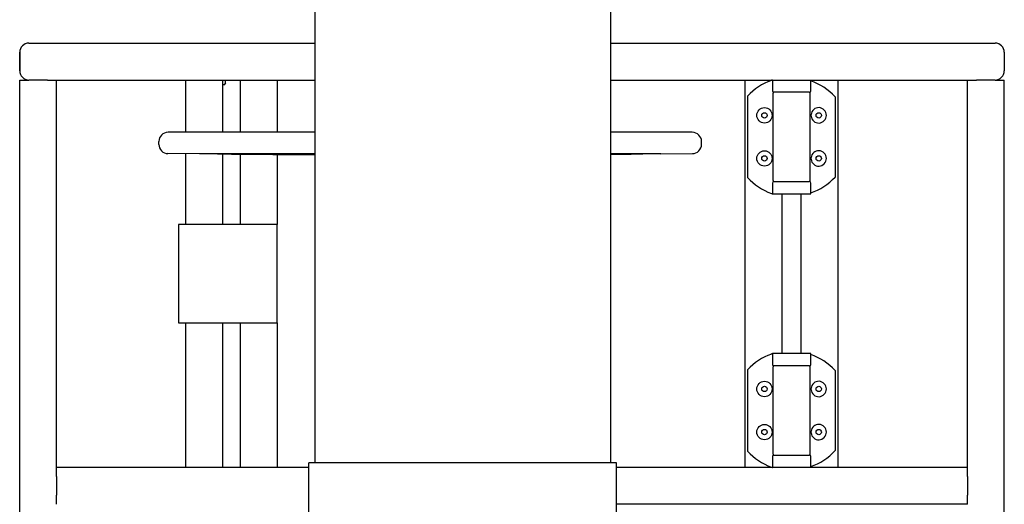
# Model space of a CAD drawing. Header units: inches. Extents: x 36 to 1719, y -84 to 1122.
# Tile 82 of 256: x 386 to 426, y 446 to 466. Entities that reach past the tile are written whole.
import ezdxf

# ---------------------------------------------------------------- set-up
doc = ezdxf.new("R2010")
doc.units = ezdxf.units.IN
doc.header["$LTSCALE"] = 48
doc.header["$MEASUREMENT"] = 0
doc.layers.add('Visible (ANSI)', color=7, linetype='Continuous', lineweight=30)

msp = doc.modelspace()

# ---------------------------------------------------------------- linework, layer by layer
at = {"layer": 'Visible (ANSI)'}
for p, q in [((398.2514, 479.85877), (398.2514, 447.98377)), ((410.25139, 479.85877), (410.25139, 447.98377)), ((386.63049, 465.04627), (398.2514, 465.04627)), ((410.25139, 465.04627), (425.88049, 465.04627)), ((386.25549, 464.67127), (386.25549, 463.92127)), ((386.25549, 463.92127), (386.25549, 464.67127)), ((426.25549, 464.67127), (426.25549, 463.92127)), ((426.25549, 464.67127), (426.25549, 463.92127)), ((386.25549, 431.42127), (386.25549, 463.54627)), ((386.25549, 463.54627), (386.63049, 463.54627)), ((387.38049, 463.54627), (386.63049, 463.54627)), ((387.38049, 463.54627), (387.75549, 463.54627)), ((387.75549, 447.79627), (387.75549, 463.54627)), ((387.75549, 463.54627), (398.2514, 463.54627)), ((393.00549, 461.41947), (393.00549, 463.54627)), ((394.50549, 461.41947), (394.50549, 463.54627)), ((394.50549, 463.36326), (394.586, 463.36326)), ((394.61949, 463.42127), (394.586, 463.36326)), ((394.61949, 463.47151), (394.61949, 463.54627)), ((394.61949, 463.42127), (394.61949, 463.47151)), ((395.21101, 463.54627), (395.21101, 461.41947)), ((396.71101, 463.54627), (396.71101, 461.41947)), ((410.25139, 463.54627), (424.75549, 463.54627)), ((415.71101, 463.54627), (415.71101, 447.79627)), ((416.83251, 463.54627), (416.83251, 463.10877)), ((418.39501, 463.10877), (418.39501, 463.54627)), ((419.50549, 447.79627), (419.50549, 463.54627)), ((424.75549, 447.79627), (424.75549, 463.54627)), ((424.75549, 463.54627), (425.13049, 463.54627)), ((425.88049, 463.54627), (425.13049, 463.54627)), ((425.88049, 463.54627), (426.25549, 463.54627)), ((426.25549, 431.98377), (426.25549, 463.54627)), ((415.82125, 462.89055), (415.82125, 462.86346)), ((416.86376, 459.46294), (416.86376, 463.00461)), ((418.33251, 463.04627), (416.89501, 463.04627)), ((418.36376, 459.46294), (418.36376, 463.00461)), ((419.39526, 462.36872), (419.39526, 462.83627)), ((415.82125, 462.41498), (415.82125, 462.33262)), ((415.82125, 462.33262), (415.82125, 460.13493)), ((418.40543, 462.07622), (418.40543, 462.14329)), ((419.39526, 460.09883), (419.39526, 462.36872)), ((398.2514, 461.41947), (392.2824, 461.41947)), ((413.5814, 461.41947), (410.25139, 461.41947)), ((391.9084, 460.92747), (391.9084, 461.04547)), ((413.9554, 460.92747), (413.9554, 461.04547)), ((393.56193, 460.54433), (392.27974, 460.55348)), ((393.00549, 457.67127), (393.00549, 460.5483)), ((393.79004, 460.54433), (393.56193, 460.54433)), ((398.2514, 460.54433), (394.32811, 460.54433)), ((394.50549, 457.67127), (394.50549, 460.53998)), ((395.21101, 460.53455), (395.21101, 457.67127)), ((396.71101, 460.52306), (396.71101, 457.67127)), ((411.53569, 460.54433), (410.25139, 460.54433)), ((412.30188, 460.54433), (412.07376, 460.54433)), ((412.30188, 460.54433), (413.58407, 460.55348)), ((415.82125, 460.13493), (415.82125, 460.05257)), ((418.40543, 460.32425), (418.40543, 460.39132)), ((419.39526, 459.63127), (419.39526, 460.09883)), ((415.82125, 459.60409), (415.82125, 459.577)), ((416.83251, 459.35877), (416.83251, 458.92127)), ((416.89501, 459.42127), (418.33251, 459.42127)), ((418.39501, 458.92127), (418.39501, 459.35877)), ((416.83251, 458.92127), (418.39501, 458.92127)), ((417.21101, 458.92127), (417.21101, 452.42127)), ((418.00549, 452.42127), (418.00549, 458.92127)), ((392.71101, 457.67127), (392.71101, 453.67127)), ((396.71101, 457.67127), (392.71101, 457.67127)), ((396.71101, 453.67127), (396.71101, 457.67127)), ((392.71101, 453.67127), (396.71101, 453.67127)), ((393.00549, 447.79627), (393.00549, 453.67127)), ((394.50549, 447.79627), (394.50549, 453.67127)), ((395.21101, 453.67127), (395.21101, 447.79627)), ((396.71101, 453.67127), (396.71101, 447.79627)), ((416.83251, 452.42127), (416.83251, 451.98377)), ((418.39501, 452.42127), (416.83251, 452.42127)), ((418.39501, 451.98377), (418.39501, 452.42127)), ((415.82125, 451.76555), (415.82125, 451.73846)), ((416.86376, 448.33794), (416.86376, 451.87961)), ((418.33251, 451.92127), (416.89501, 451.92127)), ((418.36376, 448.33794), (418.36376, 451.87961)), ((419.39526, 451.24372), (419.39526, 451.71127)), ((415.82125, 451.28998), (415.82125, 451.20762)), ((415.82125, 451.20762), (415.82125, 449.00993)), ((419.39526, 448.97383), (419.39526, 451.24372)), ((418.40543, 450.95122), (418.40543, 451.01829)), ((418.40543, 449.19925), (418.40543, 449.26632)), ((415.82125, 449.00993), (415.82125, 448.92757)), ((419.39526, 448.50627), (419.39526, 448.97383)), ((415.82125, 448.47909), (415.82125, 448.452)), ((416.83251, 448.23377), (416.83251, 447.79627)), ((416.89501, 448.29627), (418.33251, 448.29627)), ((418.39501, 447.79627), (418.39501, 448.23377)), ((398.0014, 447.79627), (387.75549, 447.79627)), ((387.75549, 447.42127), (387.75549, 447.79627)), ((398.0014, 441.98377), (398.0014, 447.98377)), ((410.5014, 447.98377), (398.0014, 447.98377)), ((410.5014, 441.98377), (410.5014, 447.98377)), ((424.75549, 447.79627), (410.5014, 447.79627)), ((424.75549, 447.42127), (424.75549, 447.79627)), ((387.75549, 447.42127), (387.75549, 446.67127)), ((424.75549, 447.42127), (424.75549, 446.67127)), ((387.75549, 446.29627), (387.75549, 446.67127)), ((424.75549, 446.29627), (424.75549, 446.67127)), ((424.75549, 446.29627), (410.5014, 446.29627))]:
    msp.add_line(p, q, dxfattribs=at)
for centre, radius in [((416.5114, 462.10976), 0.3125), ((416.5114, 462.10976), 0.10827), ((418.71612, 462.10976), 0.10827), ((416.5114, 460.35779), 0.3125), ((416.5114, 460.35779), 0.10827), ((418.71612, 460.35779), 0.10827), ((416.5114, 450.98476), 0.3125), ((416.5114, 450.98476), 0.10827), ((418.71612, 450.98476), 0.10827), ((416.5114, 449.23279), 0.3125), ((416.5114, 449.23279), 0.10827), ((418.71612, 449.23279), 0.10827)]:
    msp.add_circle(centre, radius, dxfattribs=at)
for centre, radius, start, end in [((386.63049, 464.67127), 0.375, 90, 180), ((386.63049, 464.67127), 0.375, 90, 180), ((425.88049, 464.67127), 0.375, 0, 90), ((425.88049, 464.67127), 0.375, 0, 90), ((386.63049, 463.92127), 0.375, 180, 270), ((386.63049, 463.92127), 0.375, 180, 270), ((425.88049, 463.92127), 0.375, 270, 0), ((425.88049, 463.92127), 0.375, 270, 0), ((417.61376, 461.23377), 2.4409, 109.696711, 137.253636), ((417.61376, 461.23377), 2.40704, 42.647116, 71.060573), ((416.89501, 463.10877), 0.0625, 180, 270), ((416.90543, 463.00461), 0.04167, 90, 180), ((418.3221, 463.00461), 0.04167, 0, 90), ((418.33251, 463.10877), 0.0625, 270, 0), ((419.35359, 462.83627), 0.04167, 0, 42.647116), ((418.71612, 462.10976), 0.3125, 186.160212, 173.839788), ((392.2824, 461.04547), 0.374, 90, 180), ((413.5814, 461.04547), 0.374, 0, 90), ((392.2824, 460.92747), 0.374, 180, 269.591168), ((413.5814, 460.92747), 0.374, 270.408832, 0), ((418.71612, 460.35779), 0.3125, 186.160212, 173.839788), ((417.61376, 461.23377), 2.40704, 288.939427, 317.352884), ((419.35359, 459.63127), 0.04167, 317.352884, 0), ((417.61376, 461.23377), 2.4409, 222.746364, 250.303289), ((416.89501, 459.35877), 0.0625, 90, 180), ((416.90543, 459.46294), 0.04167, 180, 270), ((418.3221, 459.46294), 0.04167, 270, 0), ((418.33251, 459.35877), 0.0625, 0, 90), ((417.61376, 450.10877), 2.4409, 109.696711, 137.253636), ((417.61376, 450.10877), 2.40704, 42.647116, 71.060573), ((416.89501, 451.98377), 0.0625, 180, 270), ((416.90543, 451.87961), 0.04167, 90, 180), ((418.3221, 451.87961), 0.04167, 0, 90), ((418.33251, 451.98377), 0.0625, 270, 0), ((419.35359, 451.71127), 0.04167, 0, 42.647116), ((418.71612, 450.98476), 0.3125, 186.160212, 173.839788), ((418.71612, 449.23279), 0.3125, 186.160212, 173.839788), ((417.61376, 450.10877), 2.4409, 222.746364, 250.303289), ((417.61376, 450.10877), 2.40704, 288.939427, 317.352884), ((419.35359, 448.50627), 0.04167, 317.352884, 0), ((416.89501, 448.23377), 0.0625, 90, 180), ((416.90543, 448.33794), 0.04167, 180, 270), ((418.3221, 448.33794), 0.04167, 270, 0), ((418.33251, 448.23377), 0.0625, 0, 90)]:
    msp.add_arc(centre, radius, start, end, dxfattribs=at)
for points, weights in [([(394.586, 463.36326), (394.61949, 463.42127), (394.61949, 463.47151)], [1, 1.0379548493, 1]), ([(394.61949, 463.47151), (394.61949, 463.50751), (394.60292, 463.54627)], [1, 1.02690849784, 1.01566285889]), ([(415.82125, 462.86346), (415.82125, 462.62568), (415.82125, 462.41498)], [1.00254526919, 1.00661330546, 1.00096139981]), ([(394.47324, 460.54022), (396.92661, 460.52135), (398.2514, 460.51136)], [1.05826131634, 1.4448214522, 1.79139481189]), ([(398.2514, 460.51438), (396.92692, 460.52386), (394.67475, 460.54022)], [1.67037184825, 1.37799476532, 1.05826131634]), ([(411.18906, 460.54022), (410.69334, 460.53662), (410.25139, 460.53342)], [1.05826131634, 1.11521696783, 1.17130454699]), ([(410.25139, 460.53147), (410.77829, 460.53551), (411.39057, 460.54022)], [1.20816266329, 1.13397908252, 1.05826131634]), ([(415.82125, 460.05257), (415.82125, 459.84187), (415.82125, 459.60409)], [1.00096139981, 1.00661330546, 1.00254526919]), ([(415.82125, 451.73846), (415.82125, 451.50068), (415.82125, 451.28998)], [1.00254526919, 1.00661330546, 1.00096139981]), ([(415.82125, 448.92757), (415.82125, 448.71687), (415.82125, 448.47909)], [1.00096139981, 1.00661330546, 1.00254526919])]:
    msp.add_rational_spline(points, weights, degree=2, dxfattribs=at)
for points, knots in [([(416.83196, 463.54608), (416.83142, 463.5459), (416.83052, 463.5456), (416.82722, 463.54448), (416.82426, 463.54347), (416.81697, 463.54097), (416.81271, 463.53949), (416.80284, 463.53604), (416.79727, 463.53407), (416.79121, 463.53191), (416.79114, 463.53188), (416.79108, 463.53186)], [0.027885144, 0.027885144, 0.027885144, 0.027885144, 0.068358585, 0.068358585, 0.13476608, 0.13476608, 0.19932173, 0.19932173, 0.267831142, 0.267831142, 0.268602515, 0.268602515, 0.268602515, 0.268602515]), ([(394.47324, 460.54022), (394.45388, 460.54037), (394.43432, 460.54052), (394.3522, 460.54113), (394.28183, 460.54162), (394.14498, 460.54253), (394.07849, 460.54294), (393.96648, 460.54359), (393.91378, 460.54387), (393.83271, 460.54424), (393.80433, 460.54433), (393.79004, 460.54433)], [3.52948039, 3.52948039, 3.52948039, 3.52948039, 3.68371057, 3.68371057, 4.18013668, 4.18013668, 4.67656278, 4.67656278, 5.17298157, 5.17298157, 5.66940035, 5.66940035, 5.66940035, 5.66940035]), ([(394.32811, 460.54433), (394.30231, 460.54433), (394.28726, 460.54424), (394.2872, 460.54387), (394.3022, 460.54359), (394.3537, 460.54294), (394.39351, 460.54253), (394.49377, 460.54162), (394.55422, 460.54113), (394.6154, 460.54067), (394.63441, 460.54052), (394.6543, 460.54037), (394.67475, 460.54022)], [-1.98568979, -1.98568979, -1.98568979, -1.98568979, -1.489271, -1.489271, -0.99285222, -0.99285222, -0.49642611, -0.49642611, 0, 0, 0, 0.15423018, 0.15423018, 0.15423018, 0.15423018]), ([(411.18906, 460.54022), (411.20951, 460.54037), (411.2294, 460.54052), (411.24841, 460.54067), (411.30959, 460.54113), (411.37004, 460.54162), (411.4703, 460.54253), (411.5101, 460.54294), (411.56161, 460.54359), (411.57661, 460.54387), (411.57655, 460.54424), (411.5615, 460.54433), (411.53569, 460.54433)], [-0.15423018, -0.15423018, -0.15423018, -0.15423018, 0, 0, 0, 0.49642611, 0.49642611, 0.99285222, 0.99285222, 1.489271, 1.489271, 1.98568979, 1.98568979, 1.98568979, 1.98568979]), ([(412.07376, 460.54433), (412.05948, 460.54433), (412.0311, 460.54424), (411.95003, 460.54387), (411.89733, 460.54359), (411.78532, 460.54294), (411.71883, 460.54253), (411.58197, 460.54162), (411.51161, 460.54113), (411.42949, 460.54052), (411.40993, 460.54037), (411.39057, 460.54022)], [1.98568979, 1.98568979, 1.98568979, 1.98568979, 2.48210857, 2.48210857, 2.97852735, 2.97852735, 3.47495346, 3.47495346, 3.97137957, 3.97137957, 4.12560975, 4.12560975, 4.12560975, 4.12560975]), ([(416.79108, 458.93569), (416.79114, 458.93566), (416.79121, 458.93564), (416.79871, 458.93296), (416.80548, 458.93057), (416.81737, 458.92643), (416.82232, 458.92474), (416.82897, 458.92247), (416.83103, 458.92177), (416.83196, 458.92146)], [-0.000777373, -0.000777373, -0.000777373, -0.000777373, 0, 0, 0.085659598, 0.085659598, 0.171475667, 0.171475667, 0.242946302, 0.242946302, 0.242946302, 0.242946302]), ([(416.83196, 452.42108), (416.83142, 452.4209), (416.83052, 452.4206), (416.82722, 452.41948), (416.82426, 452.41847), (416.81697, 452.41597), (416.81271, 452.41449), (416.80284, 452.41104), (416.79727, 452.40907), (416.79121, 452.40691), (416.79114, 452.40688), (416.79108, 452.40686)], [0.027885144, 0.027885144, 0.027885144, 0.027885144, 0.068358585, 0.068358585, 0.13476608, 0.13476608, 0.19932173, 0.19932173, 0.267831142, 0.267831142, 0.268602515, 0.268602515, 0.268602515, 0.268602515]), ([(416.79108, 447.81069), (416.79114, 447.81066), (416.79121, 447.81064), (416.79871, 447.80796), (416.80548, 447.80557), (416.81737, 447.80143), (416.82232, 447.79974), (416.82897, 447.79747), (416.83103, 447.79677), (416.83196, 447.79646)], [-0.000777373, -0.000777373, -0.000777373, -0.000777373, 0, 0, 0.085659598, 0.085659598, 0.171475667, 0.171475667, 0.242946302, 0.242946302, 0.242946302, 0.242946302])]:
    msp.add_open_spline(points, degree=3, knots=knots, dxfattribs=at)
for points in [[(416.83251, 463.54627), (416.83251, 463.54627), (416.83233, 463.54621), (416.83196, 463.54608)], [(416.83196, 458.92146), (416.83233, 458.92133), (416.83251, 458.92127), (416.83251, 458.92127)], [(416.83251, 452.42127), (416.83251, 452.42127), (416.83233, 452.42121), (416.83196, 452.42108)], [(416.83196, 447.79646), (416.83233, 447.79633), (416.83251, 447.79627), (416.83251, 447.79627)]]:
    msp.add_open_spline(points, degree=3, dxfattribs=at)

doc.saveas('drawing.dxf')
